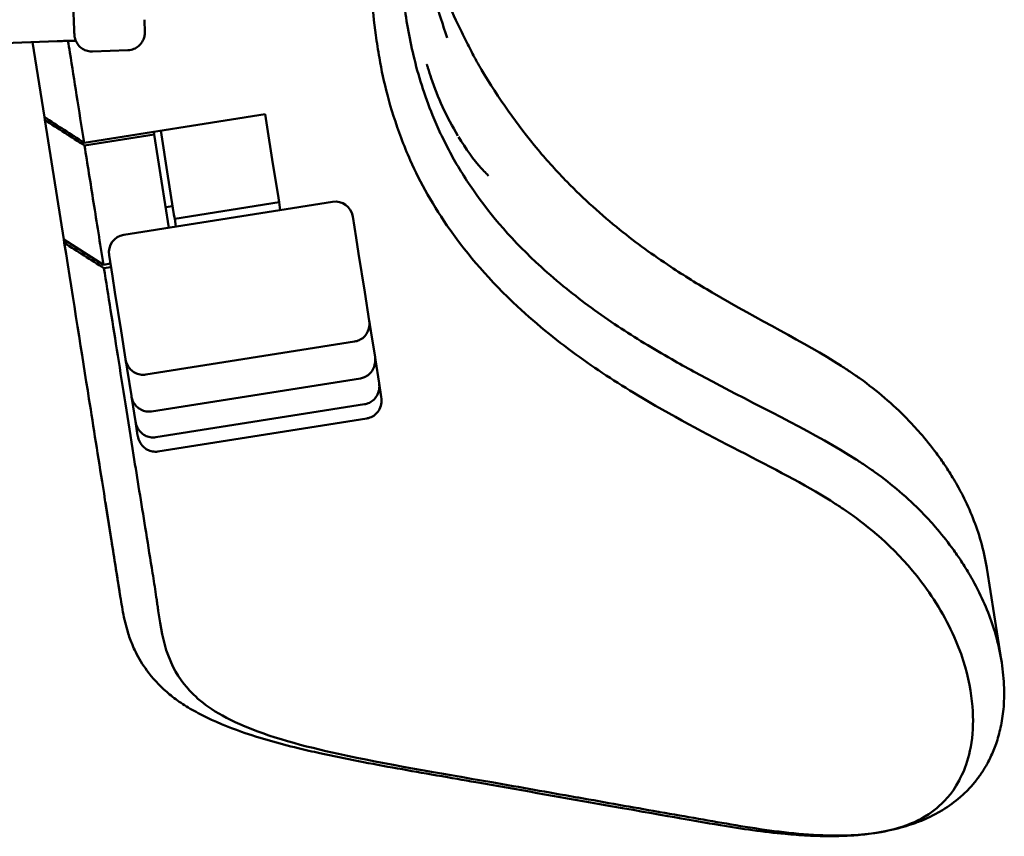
# Model space of a CAD drawing. Header units: millimetres. Extents: x 0 to 14369, y -869 to 2970.
# Tile 70 of 256: x 914 to 942, y 1308 to 1331. Entities that reach past the tile are written whole.
import ezdxf

# ---------------------------------------------------------------- set-up
doc = ezdxf.new("R2010")
doc.units = ezdxf.units.MM
doc.header["$LTSCALE"] = 10
doc.layers.add('Sichtbar (ISO)', color=7, linetype='Continuous', lineweight=50)

msp = doc.modelspace()

# ---------------------------------------------------------------- linework, layer by layer
at = {"layer": 'Sichtbar (ISO)'}
for p, q in [((917.178, 1330.438), (917.172, 1330.784)), ((914.692, 1330.182), (906.853, 1329.892)), ((913.991, 1330.155), (914.328, 1328.03)), ((925.761, 1330.282), (925.761, 1330.281)), ((916.697, 1329.928), (915.698, 1329.891)), ((914.328, 1328.03), (914.341, 1327.947)), ((914.341, 1327.947), (914.878, 1324.556)), ((920.591, 1328.116), (915.456, 1327.302)), ((920.591, 1328.116), (920.65, 1327.744)), ((917.444, 1327.532), (917.431, 1327.615)), ((917.628, 1327.646), (917.833, 1326.355)), ((920.796, 1326.824), (920.65, 1327.744)), ((915.468, 1327.22), (917.444, 1327.532)), ((917.862, 1324.89), (917.444, 1327.532)), ((920.796, 1326.824), (920.968, 1325.736)), ((918.005, 1325.266), (917.833, 1326.355)), ((920.988, 1325.61), (920.968, 1325.736)), ((916.578, 1324.686), (922.504, 1325.625)), ((917.771, 1325.468), (917.968, 1325.499)), ((920.988, 1325.61), (918.025, 1325.14)), ((921.023, 1325.39), (920.988, 1325.61)), ((918.005, 1325.266), (918.025, 1325.14)), ((918.025, 1325.14), (918.06, 1324.921)), ((923.076, 1325.209), (923.172, 1324.605)), ((914.891, 1324.47), (914.878, 1324.556)), ((916.004, 1323.84), (914.878, 1324.556)), ((923.243, 1324.156), (923.172, 1324.605)), ((914.891, 1324.47), (914.893, 1324.457)), ((916.258, 1323.51), (916.163, 1324.114)), ((923.243, 1324.156), (923.417, 1323.06)), ((916.201, 1323.871), (916.004, 1323.84)), ((916.019, 1323.742), (916.217, 1323.773)), ((916.258, 1323.51), (916.329, 1323.061)), ((916.503, 1321.965), (916.329, 1323.061)), ((923.545, 1322.251), (923.417, 1323.06)), ((923.562, 1322.142), (923.545, 1322.249)), ((923.562, 1322.142), (923.59, 1321.966)), ((916.503, 1321.965), (916.631, 1321.156)), ((923.71, 1321.213), (923.59, 1321.966)), ((923.132, 1321.66), (917.206, 1320.721)), ((923.71, 1321.212), (923.722, 1321.136)), ((916.631, 1321.154), (916.648, 1321.047)), ((916.676, 1320.871), (916.648, 1321.047)), ((923.825, 1320.482), (923.722, 1321.136)), ((916.676, 1320.871), (916.796, 1320.118)), ((923.298, 1320.615), (917.372, 1319.676)), ((923.888, 1320.087), (923.825, 1320.482)), ((916.808, 1320.041), (916.796, 1320.117)), ((923.888, 1320.087), (923.888, 1320.087)), ((916.808, 1320.041), (916.911, 1319.387)), ((923.414, 1319.88), (917.488, 1318.941)), ((916.911, 1319.387), (916.974, 1318.992)), ((923.478, 1319.477), (917.552, 1318.539)), ((916.974, 1318.992), (916.974, 1318.992)), ((916.059, 1317.099), (916.269, 1315.772)), ((916.251, 1315.884), (916.461, 1314.557)), ((916.269, 1315.772), (916.479, 1314.444)), ((941.068, 1315.231), (941.278, 1313.904)), ((941.278, 1313.904), (941.488, 1312.577))]:
    msp.add_line(p, q, dxfattribs=at)
for centre, start, end in [((922.583, 1325.131), 9, 99), ((916.657, 1324.193), 99, 189)]:
    msp.add_arc(centre, 0.5, start, end, dxfattribs=at)
msp.add_ellipse((916.671, 1330.774), major_axis=(0.501, 0.005), ratio=0.999318, start_param=0.009291, end_param=0.027763, dxfattribs=at)
for points, knots in [([(925.342, 1328.081), (925.107, 1328.655), (924.935, 1329.217), (924.677, 1330.301), (924.588, 1330.821), (924.403, 1332.226), (924.346, 1333.127), (924.262, 1334.227), (924.246, 1334.44), (924.212, 1334.838), (924.195, 1335.025), (924.162, 1335.375), (924.145, 1335.539), (924.098, 1335.982), (924.064, 1336.274), (923.999, 1336.795), (923.97, 1337.02), (923.854, 1337.866), (923.746, 1338.569), (923.625, 1339.354)], [-2.455547, -2.455547, -2.455547, -2.455547, -2.059249, -2.059249, -1.68156, -1.68156, -1.020528, -1.020528, -0.866504, -0.866504, -0.737842, -0.737842, -0.630008, -0.630008, -0.452433, -0.452433, -0.32797, -0.32797, -0.000015, -0.000015, -0.000015, -0.000015]), ([(922.813, 1338.843), (922.906, 1338.291), (922.977, 1337.782), (923.116, 1336.796), (923.181, 1336.328), (923.273, 1335.573), (923.306, 1335.267), (923.353, 1334.798), (923.37, 1334.626), (923.402, 1334.257), (923.418, 1334.061), (923.45, 1333.64), (923.466, 1333.415), (923.5, 1332.93), (923.517, 1332.671), (923.558, 1332.095), (923.581, 1331.78), (923.641, 1331.099), (923.68, 1330.739), (923.761, 1330.143), (923.795, 1329.925), (923.894, 1329.362), (923.968, 1329.013), (924.165, 1328.261), (924.296, 1327.848), (924.529, 1327.228), (924.615, 1327.016), (924.993, 1326.168), (925.364, 1325.504), (926.343, 1324.117), (926.972, 1323.382), (928.034, 1322.393), (928.335, 1322.133), (928.924, 1321.654), (929.214, 1321.432), (930.077, 1320.811), (930.664, 1320.433), (932.306, 1319.455), (933.288, 1318.947), (935.167, 1317.979), (936.061, 1317.52), (936.768, 1317.057)], [-3.362966, -3.362966, -3.362966, -3.362966, -3.212837, -3.212837, -3.049792, -3.049792, -2.929055, -2.929055, -2.856102, -2.856102, -2.769215, -2.769215, -2.665488, -2.665488, -2.541546, -2.541546, -2.391557, -2.391557, -2.196097, -2.196097, -2.085597, -2.085597, -1.911423, -1.911423, -1.714411, -1.714411, -1.615284, -1.615284, -1.317484, -1.317484, -1.002374, -1.002374, -0.889461, -0.889461, -0.78902, -0.78902, -0.605156, -0.605156, -0.305713, -0.305713, -0.000034, -0.000034, -0.000034, -0.000034]), ([(915.698, 1329.891), (915.692, 1329.89), (915.686, 1329.89), (915.663, 1329.89), (915.646, 1329.891), (915.578, 1329.898), (915.527, 1329.911), (915.431, 1329.953), (915.385, 1329.982), (915.306, 1330.053), (915.272, 1330.096), (915.219, 1330.188), (915.2, 1330.239), (915.187, 1330.303), (915.185, 1330.315), (915.182, 1330.332), (915.182, 1330.336), (915.181, 1330.344), (915.181, 1330.346), (915.18, 1330.352), (915.18, 1330.354), (915.18, 1330.358), (915.18, 1330.359), (915.18, 1330.362), (915.18, 1330.364), (915.179, 1330.368), (915.179, 1330.369), (915.179, 1330.377), (915.179, 1330.383), (915.177, 1330.417), (915.176, 1330.464), (915.17, 1330.603), (915.166, 1330.702), (915.158, 1330.933), (915.153, 1331.066), (915.144, 1331.313), (915.139, 1331.423), (915.135, 1331.536)], [0, 0, 0, 0, 0.001701, 0.001701, 0.0068099, 0.0068099, 0.0223038, 0.0223038, 0.0382511, 0.0382511, 0.0541823, 0.0541823, 0.0701132, 0.0701132, 0.0738092, 0.0738092, 0.0752948, 0.0752948, 0.0762933, 0.0762933, 0.0774584, 0.0774584, 0.07862, 0.07862, 0.0806038, 0.0806038, 0.0854537, 0.0854537, 0.0999945, 0.0999945, 0.1440491, 0.1440491, 0.1932261, 0.1932261, 0.2411002, 0.2411002, 0.27575, 0.27575, 0.27575, 0.27575]), ([(925.737, 1331.378), (925.877, 1331.057), (926.021, 1330.741), (926.246, 1330.28), (926.322, 1330.127), (926.434, 1329.91), (926.472, 1329.839), (926.542, 1329.706), (926.576, 1329.643), (926.602, 1329.598)], [0, 0, 0, 0, 0.1206316, 0.1206316, 0.1815238, 0.1815238, 0.2125398, 0.2125398, 0.2445034, 0.2445034, 0.2445034, 0.2445034]), ([(917.178, 1330.438), (917.178, 1330.436), (917.178, 1330.434), (917.178, 1330.427), (917.178, 1330.424), (917.178, 1330.418), (917.178, 1330.414), (917.178, 1330.407), (917.178, 1330.403), (917.177, 1330.391), (917.176, 1330.383), (917.174, 1330.357), (917.171, 1330.338), (917.158, 1330.278), (917.143, 1330.238), (917.1, 1330.153), (917.068, 1330.109), (916.992, 1330.034), (916.948, 1330.003), (916.853, 1329.956), (916.801, 1329.94), (916.731, 1329.93), (916.714, 1329.928), (916.697, 1329.928)], [0, 0, 0, 0, 0.00262279, 0.00262279, 0.00396588, 0.00396588, 0.0050889, 0.0050889, 0.00638385, 0.00638385, 0.00876492, 0.00876492, 0.01438477, 0.01438477, 0.02710394, 0.02710394, 0.04299797, 0.04299797, 0.05892872, 0.05892872, 0.07486058, 0.07486058, 0.08000091, 0.08000091, 0.08000091, 0.08000091]), ([(915.218, 1330.196), (915.2, 1330.196), (915.18, 1330.195), (915.075, 1330.194), (914.98, 1330.191), (914.82, 1330.187), (914.756, 1330.184), (914.692, 1330.182)], [0.15122497, 0.15122497, 0.15122497, 0.15122497, 0.15794623, 0.15794623, 0.18757786, 0.18757786, 0.2067844, 0.2067844, 0.2067844, 0.2067844]), ([(914.998, 1330.192), (915.015, 1330.083), (915.032, 1329.973), (915.116, 1329.447), (915.176, 1329.063), (915.311, 1328.213), (915.382, 1327.764), (915.456, 1327.302)], [1.4989369, 1.4989369, 1.4989369, 1.4989369, 1.5838527, 1.5838527, 1.8950292, 1.8950292, 2.2302957, 2.2302957, 2.2302957, 2.2302957]), ([(925.183, 1329.519), (925.183, 1329.519), (925.183, 1329.519), (925.183, 1329.519), (925.183, 1329.519), (925.183, 1329.519), (925.183, 1329.519), (925.183, 1329.518), (925.183, 1329.518), (925.183, 1329.518), (925.184, 1329.518), (925.184, 1329.518), (925.184, 1329.517), (925.184, 1329.517), (925.184, 1329.517), (925.184, 1329.516), (925.184, 1329.516), (925.184, 1329.515), (925.185, 1329.514), (925.186, 1329.511), (925.186, 1329.508), (925.197, 1329.471), (925.204, 1329.448), (925.243, 1329.32), (925.273, 1329.227), (925.399, 1328.854), (925.505, 1328.587), (925.754, 1328.043), (925.898, 1327.768), (926.059, 1327.5)], [0.3727108, 0.3727108, 0.3727108, 0.3727108, 0.3728693, 0.3728693, 0.3731102, 0.3731102, 0.3732307, 0.3732307, 0.3732909, 0.3732909, 0.3733512, 0.3733512, 0.3734117, 0.3734117, 0.3734721, 0.3734721, 0.3735943, 0.3735943, 0.3738384, 0.3738384, 0.3748151, 0.3748151, 0.3904111, 0.3904111, 0.451846, 0.451846, 0.6361164, 0.6361164, 0.830693, 0.830693, 0.830693, 0.830693]), ([(926.731, 1329.373), (927.206, 1328.575), (927.74, 1327.811), (928.601, 1326.784), (928.876, 1326.48), (929.631, 1325.705), (930.129, 1325.254), (931.119, 1324.46), (931.599, 1324.114), (932.483, 1323.528), (932.867, 1323.29), (934.599, 1322.271), (935.873, 1321.653), (936.941, 1320.966)], [-1.403146, -1.403146, -1.403146, -1.403146, -1.114492, -1.114492, -0.987895, -0.987895, -0.779222, -0.779222, -0.596782, -0.596782, -0.457185, -0.457185, -0.000187, -0.000187, -0.000187, -0.000187]), ([(915.456, 1327.302), (915.268, 1327.424), (915.079, 1327.545), (914.703, 1327.787), (914.515, 1327.909), (914.328, 1328.03)], [-0.141508, -0.141508, -0.141508, -0.141508, -0.0707358, -0.0707358, -0.0000006, -0.0000006, -0.0000006, -0.0000006]), ([(914.341, 1327.947), (914.529, 1327.826), (914.717, 1327.704), (915.092, 1327.462), (915.28, 1327.341), (915.468, 1327.22)], [-0.1414596, -0.1414596, -0.1414596, -0.1414596, -0.0707421, -0.0707421, -0.0000296, -0.0000296, -0.0000296, -0.0000296]), ([(937.362, 1318.312), (936.215, 1319.043), (934.825, 1319.711), (932.951, 1320.699), (932.536, 1320.923), (931.6, 1321.457), (931.09, 1321.77), (930.081, 1322.44), (929.596, 1322.793), (928.893, 1323.36), (928.652, 1323.567), (927.63, 1324.499), (927.001, 1325.228), (926.249, 1326.314), (926.03, 1326.675), (925.743, 1327.206), (925.654, 1327.383), (925.489, 1327.734), (925.413, 1327.908), (925.342, 1328.081)], [0.000018, 0.000018, 0.000018, 0.000018, 0.490719, 0.490719, 0.639476, 0.639476, 0.832712, 0.832712, 1.043413, 1.043413, 1.163123, 1.163123, 1.577609, 1.577609, 1.785356, 1.785356, 1.889805, 1.889805, 1.994624, 1.994624, 1.994624, 1.994624]), ([(926.079, 1327.467), (926.285, 1327.128), (926.501, 1326.825), (926.779, 1326.518), (926.823, 1326.471), (926.881, 1326.414), (926.896, 1326.398), (926.919, 1326.376), (926.93, 1326.366), (926.93, 1326.366)], [0.0083202, 0.0083202, 0.0083202, 0.0083202, 0.255822, 0.255822, 0.3023038, 0.3023038, 0.319737, 0.319737, 0.3327185, 0.3327185, 0.3327185, 0.3327185]), ([(915.468, 1327.22), (915.55, 1326.699), (915.635, 1326.165), (915.813, 1325.043), (915.906, 1324.457), (916.004, 1323.84)], [-0.7535239, -0.7535239, -0.7535239, -0.7535239, -0.377716, -0.377716, -0.0000033, -0.0000033, -0.0000033, -0.0000033]), ([(914.893, 1324.457), (915.158, 1322.787), (915.397, 1321.28), (915.721, 1319.229), (915.854, 1318.394), (916.066, 1317.056), (916.14, 1316.584), (916.256, 1315.854), (916.296, 1315.602), (916.357, 1315.218), (916.377, 1315.088), (916.409, 1314.891), (916.419, 1314.824), (916.435, 1314.725), (916.44, 1314.691), (916.453, 1314.612), (916.461, 1314.562), (916.461, 1314.557)], [-0.1060529, -0.1060529, -0.1060529, -0.1060529, -0.0611121, -0.0611121, -0.0321377, -0.0321377, -0.0167402, -0.0167402, -0.0087014, -0.0087014, -0.0045841, -0.0045841, -0.0024994, -0.0024994, -0.0014504, -0.0014504, -0.0000258, -0.0000258, -0.0000258, -0.0000258]), ([(916.019, 1323.742), (915.831, 1323.861), (915.644, 1323.98), (915.268, 1324.219), (915.081, 1324.338), (914.893, 1324.457)], [0.000001, 0.000001, 0.000001, 0.000001, 0.0707406, 0.0707406, 0.1414246, 0.1414246, 0.1414246, 0.1414246]), ([(916.019, 1323.742), (916.079, 1323.356), (916.142, 1322.958), (916.273, 1322.131), (916.341, 1321.704), (916.554, 1320.371), (916.699, 1319.439), (916.965, 1317.771), (917.076, 1317.083), (917.252, 1316), (917.314, 1315.619), (917.407, 1315.038), (917.438, 1314.837), (917.485, 1314.532), (917.5, 1314.429), (917.523, 1314.274), (917.531, 1314.222), (917.542, 1314.144), (917.546, 1314.118), (917.551, 1314.079), (917.553, 1314.066), (917.557, 1314.038), (917.56, 1314.018), (917.56, 1314.014)], [0.000001, 0.000001, 0.000001, 0.000001, 0.234789, 0.234789, 0.471938, 0.471938, 0.948633, 0.948633, 1.262356, 1.262356, 1.430406, 1.430406, 1.518702, 1.518702, 1.563761, 1.563761, 1.586453, 1.586453, 1.597825, 1.597825, 1.603515, 1.603515, 1.610164, 1.610164, 1.610164, 1.610164]), ([(923.545, 1322.249), (923.554, 1322.194), (923.554, 1322.136), (923.536, 1322.024), (923.518, 1321.968), (923.465, 1321.869), (923.43, 1321.823), (923.351, 1321.749), (923.305, 1321.719), (923.218, 1321.679), (923.175, 1321.667), (923.132, 1321.66)], [0, 0, 0, 0, 0.01698048, 0.01698048, 0.03416519, 0.03416519, 0.05088219, 0.05088219, 0.06679601, 0.06679601, 0.07979821, 0.07979821, 0.07979821, 0.07979821]), ([(923.71, 1321.212), (923.719, 1321.153), (923.719, 1321.091), (923.699, 1320.974), (923.679, 1320.916), (923.623, 1320.815), (923.588, 1320.77), (923.506, 1320.698), (923.46, 1320.668), (923.375, 1320.632), (923.337, 1320.621), (923.298, 1320.615)], [0, 0, 0, 0, 0.01806518, 0.01806518, 0.03585915, 0.03585915, 0.05264093, 0.05264093, 0.06855875, 0.06855875, 0.08037449, 0.08037449, 0.08037449, 0.08037449]), ([(917.206, 1320.721), (917.154, 1320.713), (917.1, 1320.713), (916.998, 1320.731), (916.948, 1320.748), (916.856, 1320.796), (916.813, 1320.828), (916.739, 1320.903), (916.707, 1320.948), (916.658, 1321.045), (916.64, 1321.099), (916.631, 1321.154)], [0, 0, 0, 0, 0.01576548, 0.01576548, 0.03127475, 0.03127475, 0.04692758, 0.04692758, 0.06297227, 0.06297227, 0.07980439, 0.07980439, 0.07980439, 0.07980439]), ([(936.941, 1320.966), (937.034, 1320.907), (937.125, 1320.847), (937.303, 1320.727), (937.39, 1320.667), (937.475, 1320.606)], [-0.07805973, -0.07805973, -0.07805973, -0.07805973, -0.03856494, -0.03856494, -0.00000811, -0.00000811, -0.00000811, -0.00000811]), ([(923.825, 1320.482), (923.835, 1320.419), (923.835, 1320.353), (923.812, 1320.23), (923.791, 1320.171), (923.732, 1320.07), (923.695, 1320.026), (923.612, 1319.956), (923.566, 1319.928), (923.484, 1319.895), (923.449, 1319.886), (923.414, 1319.88)], [0, 0, 0, 0, 0.01925264, 0.01925264, 0.03749667, 0.03749667, 0.05430567, 0.05430567, 0.07013095, 0.07013095, 0.08075894, 0.08075894, 0.08075894, 0.08075894]), ([(937.475, 1320.606), (937.961, 1320.256), (938.402, 1319.879), (938.931, 1319.339), (939.058, 1319.202), (939.342, 1318.874), (939.496, 1318.683), (939.723, 1318.376), (939.802, 1318.263), (939.966, 1318.018), (940.05, 1317.886), (940.22, 1317.599), (940.306, 1317.444), (940.598, 1316.87), (940.771, 1316.44), (940.969, 1315.747), (941.026, 1315.492), (941.068, 1315.234), (941.068, 1315.232), (941.068, 1315.231)], [0, 0, 0, 0, 0.2189915, 0.2189915, 0.2919392, 0.2919392, 0.3892866, 0.3892866, 0.4449653, 0.4449653, 0.508689, 0.508689, 0.5815068, 0.5815068, 0.7754211, 0.7754211, 0.8860834, 0.8860834, 0.8865384, 0.8865384, 0.8865384, 0.8865384]), ([(917.372, 1319.676), (917.32, 1319.668), (917.266, 1319.669), (917.164, 1319.686), (917.114, 1319.703), (917.023, 1319.751), (916.98, 1319.783), (916.906, 1319.858), (916.875, 1319.902), (916.824, 1320.002), (916.805, 1320.059), (916.796, 1320.117)], [0, 0, 0, 0, 0.01568453, 0.01568453, 0.03112334, 0.03112334, 0.04673388, 0.04673388, 0.0627432, 0.0627432, 0.08038803, 0.08038803, 0.08038803, 0.08038803]), ([(923.888, 1320.087), (923.899, 1320.018), (923.898, 1319.947), (923.872, 1319.817), (923.849, 1319.756), (923.786, 1319.655), (923.747, 1319.612), (923.663, 1319.544), (923.616, 1319.518), (923.538, 1319.489), (923.508, 1319.482), (923.478, 1319.477)], [0, 0, 0, 0, 0.02080429, 0.02080429, 0.03972288, 0.03972288, 0.05655569, 0.05655569, 0.0722911, 0.0722911, 0.08138752, 0.08138752, 0.08138752, 0.08138752]), ([(917.488, 1318.941), (917.437, 1318.933), (917.383, 1318.934), (917.281, 1318.951), (917.231, 1318.968), (917.14, 1319.016), (917.098, 1319.048), (917.024, 1319.123), (916.992, 1319.167), (916.94, 1319.268), (916.921, 1319.327), (916.911, 1319.387)], [0, 0, 0, 0, 0.01563269, 0.01563269, 0.03103215, 0.03103215, 0.04660557, 0.04660557, 0.06261373, 0.06261373, 0.08078255, 0.08078255, 0.08078255, 0.08078255]), ([(917.552, 1318.539), (917.501, 1318.53), (917.447, 1318.531), (917.346, 1318.548), (917.296, 1318.565), (917.205, 1318.613), (917.163, 1318.645), (917.089, 1318.719), (917.058, 1318.764), (917.007, 1318.862), (916.988, 1318.917), (916.976, 1318.98), (916.975, 1318.986), (916.974, 1318.992)], [0, 0, 0, 0, 0.01558887, 0.01558887, 0.03094484, 0.03094484, 0.04643074, 0.04643074, 0.06241266, 0.06241266, 0.07960042, 0.07960042, 0.08144986, 0.08144986, 0.08144986, 0.08144986]), ([(937.896, 1317.951), (937.811, 1318.012), (937.725, 1318.071), (937.547, 1318.192), (937.455, 1318.252), (937.362, 1318.312)], [0.00000846, 0.00000846, 0.00000846, 0.00000846, 0.03811346, 0.03811346, 0.07806351, 0.07806351, 0.07806351, 0.07806351]), ([(933.513, 1307.933), (933.815, 1307.882), (934.119, 1307.835), (934.73, 1307.751), (935.038, 1307.714), (935.557, 1307.667), (935.766, 1307.651), (936.095, 1307.634), (936.216, 1307.629), (936.475, 1307.623), (936.614, 1307.622), (936.911, 1307.626), (937.07, 1307.631), (937.398, 1307.652), (937.566, 1307.668), (938.364, 1307.77), (938.808, 1307.908), (939.148, 1308.036), (939.199, 1308.057), (939.345, 1308.118), (939.439, 1308.161), (939.626, 1308.256), (939.719, 1308.308), (939.991, 1308.475), (940.161, 1308.598), (940.392, 1308.798), (940.466, 1308.867), (940.607, 1309.013), (940.674, 1309.089), (940.803, 1309.248), (940.864, 1309.331), (940.98, 1309.505), (941.035, 1309.596), (941.117, 1309.746), (941.146, 1309.804), (941.234, 1309.99), (941.286, 1310.119), (941.383, 1310.398), (941.425, 1310.551), (941.498, 1310.878), (941.524, 1311.053), (941.56, 1311.429), (941.565, 1311.629), (941.553, 1312.069), (941.529, 1312.312), (941.453, 1312.806), (941.397, 1313.063), (941.2, 1313.76), (941.029, 1314.193), (940.736, 1314.771), (940.651, 1314.926), (940.48, 1315.215), (940.397, 1315.348), (940.232, 1315.594), (940.152, 1315.708), (939.925, 1316.017), (939.771, 1316.21), (939.485, 1316.539), (939.358, 1316.677), (938.827, 1317.22), (938.383, 1317.603), (937.896, 1317.951)], [0.000034, 0.000034, 0.000034, 0.000034, 0.09633, 0.09633, 0.192715, 0.192715, 0.257494, 0.257494, 0.294846, 0.294846, 0.337504, 0.337504, 0.386108, 0.386108, 0.437491, 0.437491, 0.630652, 0.630652, 0.665334, 0.665334, 0.731033, 0.731033, 0.799543, 0.799543, 0.939198, 0.939198, 1.01026, 1.01026, 1.083771, 1.083771, 1.160782, 1.160782, 1.24234, 1.24234, 1.293914, 1.293914, 1.405154, 1.405154, 1.53492, 1.53492, 1.684273, 1.684273, 1.85575, 1.85575, 2.062073, 2.062073, 2.289587, 2.289587, 2.688249, 2.688249, 2.837955, 2.837955, 2.968968, 2.968968, 3.083372, 3.083372, 3.283383, 3.283383, 3.43326, 3.43326, 3.883176, 3.883176, 3.883176, 3.883176]), ([(936.768, 1317.057), (936.853, 1317.002), (936.938, 1316.946), (937.105, 1316.834), (937.187, 1316.777), (937.268, 1316.719)], [0.00004543, 0.00004543, 0.00004543, 0.00004543, 0.03654688, 0.03654688, 0.073052, 0.073052, 0.073052, 0.073052]), ([(937.268, 1316.719), (937.811, 1316.327), (938.544, 1315.721), (939.609, 1314.317), (939.945, 1313.752), (940.623, 1312.149), (940.705, 1311.266), (940.632, 1309.928), (940.415, 1309.447), (940.073, 1308.808), (939.824, 1308.565), (939.34, 1308.162), (939.027, 1308.025), (938.627, 1307.867), (938.308, 1307.772), (937.418, 1307.642), (936.867, 1307.619), (935.406, 1307.707), (934.662, 1307.813), (933.945, 1307.933)], [0.000006, 0.000006, 0.000006, 0.000006, 0.245967, 0.245967, 0.389761, 0.389761, 0.642428, 0.642428, 0.950425, 0.950425, 1.436372, 1.436372, 2.320459, 2.320459, 3.629187, 3.629187, 5.05232, 5.05232, 6.5324, 6.5324, 6.5324, 6.5324]), ([(916.461, 1314.557), (916.488, 1314.384), (916.522, 1314.174), (916.595, 1313.793), (916.638, 1313.604), (916.731, 1313.295), (916.774, 1313.172), (916.853, 1312.982), (916.885, 1312.914), (917.008, 1312.666), (917.115, 1312.491), (917.397, 1312.107), (917.585, 1311.903), (917.853, 1311.669), (917.908, 1311.624), (918.089, 1311.483), (918.22, 1311.392), (918.5, 1311.218), (918.648, 1311.135), (919.154, 1310.876), (919.537, 1310.72), (920.44, 1310.403), (920.977, 1310.254), (921.73, 1310.071), (921.941, 1310.023), (922.87, 1309.817), (923.608, 1309.677), (924.719, 1309.478), (925.061, 1309.419), (925.887, 1309.275), (926.205, 1309.22), (926.575, 1309.154)], [0.000042, 0.000042, 0.000042, 0.000042, 0.073898, 0.073898, 0.147678, 0.147678, 0.196568, 0.196568, 0.224371, 0.224371, 0.298565, 0.298565, 0.394285, 0.394285, 0.418026, 0.418026, 0.46946, 0.46946, 0.522397, 0.522397, 0.644097, 0.644097, 0.805557, 0.805557, 0.86594, 0.86594, 1.081865, 1.081865, 1.189901, 1.189901, 1.304567, 1.304567, 1.304567, 1.304567]), ([(927.021, 1309.152), (925.45, 1309.431), (924.046, 1309.656), (921.72, 1310.167), (920.708, 1310.43), (919.143, 1311.124), (918.731, 1311.448), (918.243, 1311.981), (918.004, 1312.299), (917.701, 1313.137), (917.632, 1313.55), (917.56, 1314.014)], [0.000011, 0.000011, 0.000011, 0.000011, 0.503533, 0.503533, 0.854031, 0.854031, 1.158892, 1.158892, 1.375828, 1.375828, 1.54991, 1.54991, 1.54991, 1.54991]), ([(926.576, 1309.154), (927.733, 1308.95), (928.891, 1308.745), (932.061, 1308.184), (932.654, 1308.08), (933.513, 1307.933)], [0.000099, 0.000099, 0.000099, 0.000099, 0.37113, 0.37113, 1.027391, 1.027391, 1.027391, 1.027391]), ([(933.945, 1307.933), (933.253, 1308.052), (932.536, 1308.177), (931.792, 1308.308), (931.775, 1308.311), (931.759, 1308.314), (931.743, 1308.317), (931.013, 1308.445), (930.258, 1308.579), (929.48, 1308.717), (929.45, 1308.722), (929.421, 1308.727), (929.392, 1308.733), (928.624, 1308.869), (927.834, 1309.009), (927.021, 1309.152)], [0, 0, 0, 0, 0.333333, 0.333333, 0.333333, 0.340597, 0.340597, 0.340597, 0.666667, 0.666667, 0.666667, 0.678934, 0.678934, 0.678934, 1, 1, 1, 1])]:
    msp.add_open_spline(points, degree=3, knots=knots, dxfattribs=at)
for points in [[(925.174, 1332.583), (925.297, 1331.805), (925.5, 1330.991), (925.761, 1330.282)], [(926.601, 1329.599), (926.644, 1329.521), (926.687, 1329.446), (926.731, 1329.373)], [(923.545, 1322.251), (923.545, 1322.25), (923.545, 1322.25), (923.545, 1322.249)], [(923.71, 1321.213), (923.71, 1321.212), (923.71, 1321.212), (923.71, 1321.212)], [(916.631, 1321.154), (916.631, 1321.155), (916.631, 1321.155), (916.631, 1321.156)], [(923.825, 1320.482), (923.825, 1320.482), (923.825, 1320.482), (923.825, 1320.482)], [(916.796, 1320.117), (916.796, 1320.117), (916.796, 1320.117), (916.796, 1320.118)], [(916.911, 1319.387), (916.911, 1319.387), (916.911, 1319.387), (916.911, 1319.387)]]:
    msp.add_open_spline(points, degree=3, dxfattribs=at)

doc.saveas('drawing.dxf')
